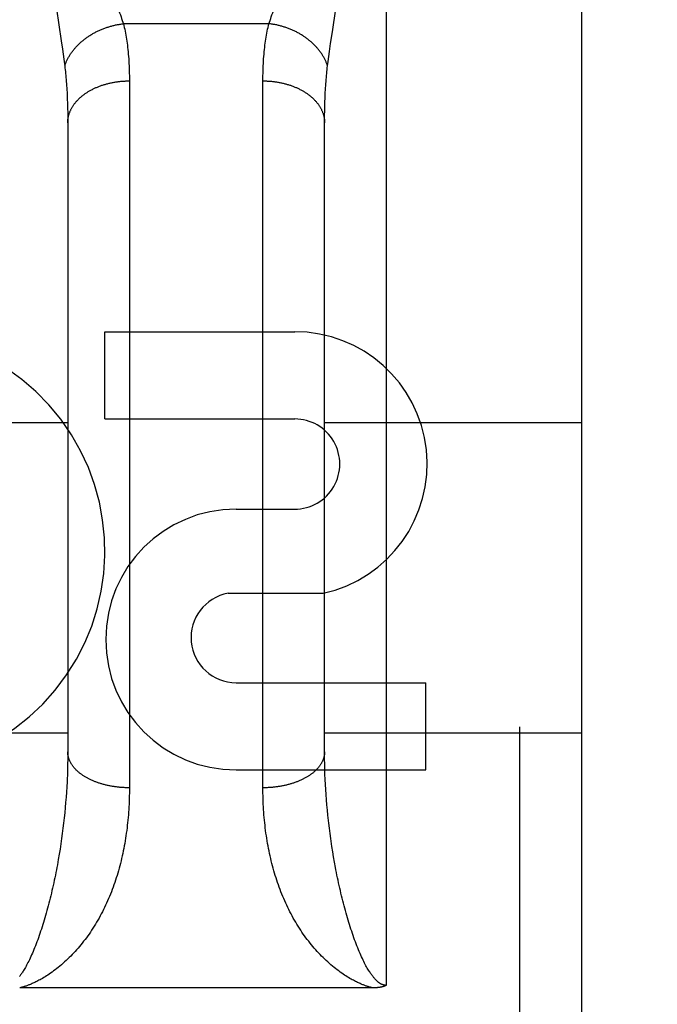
# Model space of a CAD drawing. Header units: inches. Extents: x 0 to 200, y 0 to 129.
# Tile 50 of 82: x 59.108 to 59.418, y 91.938 to 92.417. Entities that reach past the tile are written whole.
import ezdxf

# ---------------------------------------------------------------- set-up
doc = ezdxf.new("R2010")
doc.units = ezdxf.units.IN
doc.header["$LTSCALE"] = 11
doc.header["$MEASUREMENT"] = 0
doc.linetypes.add('HIDDEN', pattern=[0.2, 0.1, -0.1])
doc.layers.add('DEFAULT_2', color=8, linetype='HIDDEN')
doc.layers.add('LEFT_DOOR_ASSEMBLY', color=7, linetype='CONTINUOUS')

msp = doc.modelspace()

# ---------------------------------------------------------------- linework, layer by layer
at = {"layer": 'DEFAULT_2', "color": 8, "linetype": 'HIDDEN'}
msp.add_line((61.172907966, 92.14054606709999), (40.568907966, 92.14054606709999), dxfattribs=at)
at = {"layer": 'LEFT_DOOR_ASSEMBLY', "color": 8, "linetype": 'HIDDEN'}
for p, q in [((59.28640796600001, 92.7580541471), (59.28640796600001, 91.94726079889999)), ((59.351407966, 90.97305414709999), (59.351407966, 92.7580541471)), ((59.381407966, 92.7280537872), (59.381407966, 91.00305414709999)), ((59.1259354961, 92.4223302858), (59.1282677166, 92.4068460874)), ((59.2601971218, 92.41119056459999), (59.26188043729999, 92.42233029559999)), ((59.2293187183, 92.4151124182), (59.15849721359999, 92.4151124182)), ((59.2593461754, 92.40546865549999), (59.2601971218, 92.41119056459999)), ((59.1282677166, 92.4068460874), (59.12885143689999, 92.4028182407)), ((59.2587849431, 92.4015437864), (59.2593461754, 92.40546865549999)), ((59.12885143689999, 92.4028182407), (59.12920298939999, 92.40030221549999)), ((59.12920298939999, 92.40030221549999), (59.1295245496, 92.3979143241)), ((59.2584484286, 92.39909262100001), (59.2587849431, 92.4015437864)), ((59.2578633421, 92.3945525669), (59.2581416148, 92.3967657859)), ((59.2581416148, 92.3967657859), (59.2584484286, 92.39909262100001)), ((59.161403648, 92.3885568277), (59.16140796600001, 92.0434031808)), ((59.2264131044, 92.0420752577), (59.226407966, 92.3872916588)), ((59.1311906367, 92.3785505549), (59.1312689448, 92.3763223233)), ((59.1312689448, 92.3763223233), (59.1313298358, 92.3740439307)), ((59.1313298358, 92.3740439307), (59.1313732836, 92.37171585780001)), ((59.1313732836, 92.37171585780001), (59.13139930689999, 92.3693385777)), ((59.256427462, 92.3705333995), (59.256462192, 92.37288607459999)), ((59.256462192, 92.37288607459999), (59.2565143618, 92.375189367)), ((59.13139930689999, 92.3693385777), (59.131407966, 92.3669115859)), ((59.131407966, 92.36691158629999), (59.1314053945, 92.0597084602)), ((59.2564101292, 92.3681313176), (59.256427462, 92.3705333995)), ((59.2564105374, 92.0597084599), (59.2564101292, 92.3681313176)), ((59.1494648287, 92.2228378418), (59.1494648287, 92.2652758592)), ((59.1494648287, 92.2652758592), (59.2418892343, 92.2652758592)), ((59.1494648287, 92.2228378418), (59.2418892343, 92.2228378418)), ((59.006407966, 92.22105414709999), (59.131407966, 92.22105414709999)), ((59.256407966, 92.22105414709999), (59.381407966, 92.22105414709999)), ((59.2133385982, 92.17896833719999), (59.2418513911, 92.17896833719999)), ((59.2094139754, 92.1380077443), (59.2556891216, 92.1380077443)), ((59.2133385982, 92.09449216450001), (59.3057630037, 92.09449216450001)), ((59.3057630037, 92.0520541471), (59.3057630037, 92.09449216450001)), ((59.006407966, 92.0700541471), (59.131407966, 92.0700541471)), ((59.256407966, 92.0700541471), (59.381407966, 92.0700541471)), ((59.1314053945, 92.0597084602), (59.1313848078, 92.0572882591)), ((59.2564311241, 92.05728825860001), (59.2564105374, 92.0597084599)), ((59.1313435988, 92.054856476), (59.1312817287, 92.0524136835)), ((59.1313848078, 92.0572882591), (59.1313435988, 92.054856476)), ((59.25647233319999, 92.05485647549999), (59.2564311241, 92.05728825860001)), ((59.2565342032, 92.05241368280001), (59.25647233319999, 92.05485647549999)), ((59.1312817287, 92.0524136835), (59.1311991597, 92.0499605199)), ((59.2133385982, 92.0520541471), (59.3057630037, 92.0520541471)), ((59.25661677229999, 92.0499605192), (59.2565342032, 92.05241368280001)), ((59.2567200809, 92.0474975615), (59.25661677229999, 92.0499605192)), ((59.13103640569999, 92.0462625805), (59.1309019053, 92.0437859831)), ((59.25684417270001, 92.0450253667), (59.2567200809, 92.0474975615)), ((59.2569890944, 92.0425444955), (59.25684417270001, 92.0450253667)), ((59.1307465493, 92.04130097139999), (59.13057028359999, 92.03880808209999)), ((59.1309019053, 92.0437859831), (59.1307465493, 92.04130097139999)), ((59.2571548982, 92.0400554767), (59.2569890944, 92.0425444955)), ((59.1303730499, 92.0363078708), (59.1301547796, 92.0338008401)), ((59.13057028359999, 92.03880808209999), (59.1303730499, 92.0363078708)), ((59.2573416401, 92.03755886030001), (59.2571548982, 92.0400554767)), ((59.25754938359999, 92.03505516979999), (59.2573416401, 92.03755886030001)), ((59.1299154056, 92.0312875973), (59.1296548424, 92.0287686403)), ((59.1301547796, 92.0338008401), (59.1299154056, 92.0312875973)), ((59.2577781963, 92.0325449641), (59.25754938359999, 92.03505516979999)), ((59.2580281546, 92.0300287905), (59.2577781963, 92.0325449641)), ((59.1293730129, 92.026244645), (59.1290698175, 92.02371617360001)), ((59.1296548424, 92.0287686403), (59.1293730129, 92.026244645)), ((59.2582993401, 92.0275072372), (59.2580281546, 92.0300287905)), ((59.12874516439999, 92.021183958), (59.1283989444, 92.0186486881)), ((59.1290698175, 92.02371617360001), (59.12874516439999, 92.021183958)), ((59.2590707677, 92.02118395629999), (59.2587461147, 92.0237161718)), ((59.25941698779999, 92.01864868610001), (59.2590707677, 92.02118395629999)), ((59.1283989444, 92.0186486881), (59.1280310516, 92.016111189)), ((59.2597848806, 92.0161111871), (59.25941698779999, 92.01864868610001)), ((59.1276413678, 92.0135723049), (59.1272297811, 92.0110330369)), ((59.1280310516, 92.016111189), (59.1276413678, 92.0135723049)), ((59.2608001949, 92.0097635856), (59.2603776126, 92.0123026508)), ((59.1272297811, 92.0110330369), (59.1267961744, 92.0084944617)), ((59.2612448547, 92.0072258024), (59.2608001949, 92.0097635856)), ((59.2617117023, 92.0046905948), (59.2612448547, 92.0072258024)), ((59.28002958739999, 91.9460516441), (59.108003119, 91.9460507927))]:
    msp.add_line(p, q, dxfattribs=at)
for points in [[(59.15553154, 92.4233057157), (59.1562949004, 92.42130846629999), (59.15665401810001, 92.4203499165), (59.1569980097, 92.4194172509), (59.1573270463, 92.41850965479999), (59.15764114, 92.41762656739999), (59.1579406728, 92.4167667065), (59.1582260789, 92.4159286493), (59.15849721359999, 92.4151124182)], [(59.2293187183, 92.4151124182), (59.2295898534, 92.4159286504), (59.2298752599, 92.41676670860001), (59.2301747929, 92.4176265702), (59.2304888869, 92.4185096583), (59.23081792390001, 92.4194172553), (59.2311619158, 92.4203499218), (59.2315210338, 92.4213084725)], [(59.1299525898, 92.3945525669), (59.1300638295, 92.3948868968), (59.1301808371, 92.3952205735), (59.13030358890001, 92.3955535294), (59.13043206, 92.39588569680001), (59.1305662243, 92.3962170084), (59.1307060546, 92.3965473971), (59.1308515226, 92.3968767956), (59.1310025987, 92.3972051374), (59.13115925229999, 92.39753235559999), (59.1313214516, 92.397858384), (59.1314891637, 92.3981831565), (59.1316623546, 92.398506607), (59.1318409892, 92.3988286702), (59.1320250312, 92.39914928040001), (59.1322144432, 92.3994683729), (59.1324091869, 92.3997858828), (59.1326092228, 92.4001017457), (59.13281451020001, 92.4004158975), (59.1330250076, 92.40072827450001), (59.1332406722, 92.4010388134), (59.1334614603, 92.40134745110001), (59.133687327, 92.40165412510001), (59.1339182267, 92.40195877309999), (59.1341541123, 92.4022613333), (59.1343949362, 92.4025617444), (59.1346406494, 92.40285994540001), (59.134891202, 92.4031558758), (59.1351465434, 92.4034494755), (59.1354066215, 92.4037406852), (59.1356713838, 92.40402944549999), (59.13594077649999, 92.40431569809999), (59.13621474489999, 92.40459938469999), (59.1364932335, 92.40488044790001), (59.1367761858, 92.4051588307), (59.13706354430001, 92.40543447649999), (59.1373552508, 92.4057073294), (59.1376512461, 92.4059773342), (59.13795147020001, 92.40624443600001), (59.1382558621, 92.40650858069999), (59.13856436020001, 92.40676971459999), (59.1388769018, 92.4070277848), (59.1391934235, 92.407282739), (59.1395138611, 92.40753452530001), (59.1398381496, 92.4077830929), (59.1401662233, 92.4080283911), (59.1404980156, 92.4082703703), (59.1408334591, 92.40850898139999), (59.1411724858, 92.4087441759), (59.141515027, 92.40897590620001), (59.1418610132, 92.4092041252), (59.1422103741, 92.4094287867), (59.142563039, 92.4096498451), (59.1429189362, 92.40986725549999), (59.14327799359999, 92.4100809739), (59.1436401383, 92.4102909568), (59.1440052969, 92.41049716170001), (59.1443733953, 92.4106995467), (59.1447443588, 92.4108980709), (59.1451181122, 92.41109269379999), (59.1454945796, 92.4112833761), (59.1458736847, 92.4114700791), (59.14625535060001, 92.4116527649), (59.1466394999, 92.41183139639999), (59.1470260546, 92.4120059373), (59.1474149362, 92.4121763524), (59.147806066, 92.41234260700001), (59.1481993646, 92.4125046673), (59.1485947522, 92.41266250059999), (59.14899214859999, 92.41281607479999), (59.1493914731, 92.4129653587), (59.14979264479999, 92.4131103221), (59.15019558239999, 92.41325093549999), (59.15060020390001, 92.41338717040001), (59.1510064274, 92.41351899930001), (59.1514141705, 92.4136463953), (59.1518233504, 92.4137693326), (59.1522338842, 92.41388778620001), (59.1526456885, 92.41400173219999), (59.1530586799, 92.41411114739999), (59.1534727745, 92.4142160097), (59.1538878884, 92.41431629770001), (59.15430393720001, 92.41441199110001), (59.1547208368, 92.41450307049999), (59.1551385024, 92.4145895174), (59.15555684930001, 92.41467131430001), (59.1559757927, 92.4147484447), (59.1563952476, 92.4148208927), (59.1568151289, 92.4148886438), (59.1572353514, 92.4149516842), (59.15765582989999, 92.4150100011), (59.1580764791, 92.4150635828), (59.15849721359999, 92.4151124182)], [(59.15849721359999, 92.4151124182), (59.1587135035, 92.41423290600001), (59.1589217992, 92.4133389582), (59.1591221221, 92.4124304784), (59.1593144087, 92.4115071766), (59.1594986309, 92.4105687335), (59.1596747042, 92.4096151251), (59.15984256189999, 92.40864620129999), (59.16000212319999, 92.4076620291), (59.1601532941, 92.4066627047), (59.1602960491, 92.4056480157), (59.16043035, 92.4046177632), (59.1605561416, 92.4035720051), (59.1606733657, 92.4025107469), (59.1607819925, 92.4014339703), (59.1608819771, 92.4003417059), (59.1609733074, 92.3992338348), (59.1610559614, 92.3981102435), (59.1611299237, 92.396970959), (59.1611951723, 92.3958159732), (59.1612517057, 92.39464530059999), (59.161299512, 92.39345895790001), (59.1613386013, 92.39225695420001), (59.1613689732, 92.3910393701), (59.1613906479, 92.38980603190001), (59.161403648, 92.3885568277)], [(59.226407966, 92.3872916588), (59.2264122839, 92.388556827), (59.22642528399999, 92.3898060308), (59.22644695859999, 92.391039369), (59.2264773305, 92.3922569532), (59.2265164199, 92.393458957), (59.2265642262, 92.39464529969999), (59.2266207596, 92.3958159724), (59.2266860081, 92.3969709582), (59.22675997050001, 92.3981102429), (59.2268426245, 92.39923383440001), (59.2269339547, 92.4003417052), (59.2270339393, 92.4014339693), (59.2271425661, 92.4025107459), (59.2272597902, 92.4035720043), (59.2273855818, 92.4046177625), (59.2275198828, 92.4056480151), (59.22766263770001, 92.4066627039), (59.2278138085, 92.40766202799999), (59.2279733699, 92.40864620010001), (59.22814122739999, 92.40961512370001), (59.2283173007, 92.4105687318), (59.22850152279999, 92.41150717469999), (59.2286938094, 92.4124304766), (59.2288941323, 92.4133389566), (59.22910242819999, 92.41423290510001), (59.2293187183, 92.4151124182)], [(59.2578633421, 92.3945525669), (59.2577521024, 92.3948868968), (59.25763509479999, 92.3952205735), (59.257512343, 92.3955535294), (59.2573838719, 92.39588569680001), (59.2572497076, 92.3962170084), (59.2571098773, 92.3965473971), (59.2569644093, 92.3968767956), (59.2568133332, 92.3972051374), (59.2566566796, 92.39753235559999), (59.2564944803, 92.397858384), (59.2563267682, 92.3981831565), (59.2561535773, 92.398506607), (59.25597494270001, 92.3988286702), (59.2557909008, 92.39914928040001), (59.2556014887, 92.3994683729), (59.255406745, 92.3997858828), (59.2552067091, 92.4001017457), (59.2550014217, 92.4004158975), (59.2547909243, 92.40072827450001), (59.2545752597, 92.4010388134), (59.2543544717, 92.40134745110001), (59.2541286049, 92.40165412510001), (59.2538977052, 92.40195877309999), (59.2536618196, 92.4022613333), (59.2534209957, 92.4025617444), (59.2531752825, 92.40285994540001), (59.25292472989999, 92.4031558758), (59.2526693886, 92.4034494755), (59.2524093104, 92.4037406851), (59.25214454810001, 92.40402944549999), (59.2518751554, 92.40431569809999), (59.251601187, 92.40459938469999), (59.2513226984, 92.40488044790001), (59.2510397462, 92.4051588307), (59.2507523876, 92.40543447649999), (59.25046068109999, 92.4057073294), (59.2501646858, 92.4059773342), (59.2498644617, 92.40624443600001), (59.2495600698, 92.40650858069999), (59.2492515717, 92.40676971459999), (59.24893903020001, 92.4070277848), (59.24862250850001, 92.407282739), (59.2483020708, 92.40753452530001), (59.2479777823, 92.4077830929), (59.24764970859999, 92.4080283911), (59.2473179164, 92.4082703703), (59.2469824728, 92.40850898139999), (59.24664344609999, 92.4087441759), (59.2463009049, 92.40897590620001), (59.2459549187, 92.4092041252), (59.2456055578, 92.4094287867), (59.2452528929, 92.4096498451), (59.2448969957, 92.40986725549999), (59.2445379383, 92.4100809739), (59.24417579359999, 92.4102909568), (59.243810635, 92.41049716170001), (59.2434425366, 92.4106995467), (59.2430715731, 92.4108980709), (59.24269781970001, 92.41109269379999), (59.2423213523, 92.4112833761), (59.2419422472, 92.4114700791), (59.2415605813, 92.4116527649), (59.241176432, 92.41183139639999), (59.2407898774, 92.4120059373), (59.2404009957, 92.4121763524), (59.2400098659, 92.41234260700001), (59.2396165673, 92.4125046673), (59.2392211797, 92.41266250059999), (59.2388237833, 92.41281607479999), (59.2384244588, 92.4129653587), (59.2380232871, 92.4131103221), (59.2376203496, 92.41325093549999), (59.237215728, 92.41338717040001), (59.23680950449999, 92.41351899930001), (59.2364017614, 92.4136463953), (59.2359925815, 92.4137693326), (59.23558204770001, 92.41388778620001), (59.2351702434, 92.41400173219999), (59.234757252, 92.41411114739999), (59.2343431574, 92.4142160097), (59.2339280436, 92.41431629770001), (59.2335119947, 92.41441199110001), (59.2330950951, 92.41450307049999), (59.2326774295, 92.4145895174), (59.2322590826, 92.41467131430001), (59.2318401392, 92.4147484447), (59.23142068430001, 92.4148208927), (59.231000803, 92.4148886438), (59.2305805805, 92.4149516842), (59.230160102, 92.4150100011), (59.2297394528, 92.4150635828), (59.2293187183, 92.4151124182)], [(59.1295245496, 92.3979143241), (59.12981696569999, 92.3956449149), (59.1299525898, 92.3945525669)], [(59.1299525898, 92.3945525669), (59.13006072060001, 92.3936470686), (59.13016488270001, 92.3927292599), (59.1302650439, 92.3917991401), (59.1303611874, 92.3908564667), (59.1304532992, 92.3899009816), (59.13054133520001, 92.38893272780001), (59.1306252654, 92.38795161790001), (59.1307050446, 92.38695778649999), (59.1307806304, 92.38595139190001), (59.1308520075, 92.3849322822), (59.1309191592, 92.38390031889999), (59.1309820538, 92.3828556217), (59.1310406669, 92.3817982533), (59.1310949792, 92.38072825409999), (59.1311449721, 92.3796457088), (59.1311906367, 92.3785505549)], [(59.2565143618, 92.375189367), (59.2565839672, 92.3774427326), (59.2566252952, 92.3785505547), (59.2566709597, 92.3796457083), (59.25672095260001, 92.3807282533), (59.2567752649, 92.3817982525), (59.256833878, 92.3828556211), (59.2568967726, 92.3839003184), (59.2569639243, 92.3849322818), (59.2570353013, 92.3859513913), (59.2571108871, 92.38695778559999), (59.25719066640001, 92.38795161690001), (59.2572745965, 92.3889327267), (59.2573626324, 92.38990098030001), (59.2574547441, 92.3908564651), (59.25755088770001, 92.3917991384), (59.257651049, 92.3927292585), (59.2577552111, 92.3936470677), (59.2578633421, 92.3945525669)], [(59.131407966, 92.3669115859), (59.1314109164, 92.3671974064), (59.1314197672, 92.3674831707), (59.13143451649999, 92.3677688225), (59.13145516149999, 92.3680543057), (59.1314816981, 92.3683395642), (59.1315141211, 92.3686245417), (59.1315524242, 92.3689091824), (59.1315965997, 92.3691934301), (59.131646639, 92.369477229), (59.1317025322, 92.3697605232), (59.1317642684, 92.3700432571), (59.1318318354, 92.370325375), (59.1319052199, 92.37060682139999), (59.1319844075, 92.3708875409), (59.1320693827, 92.3711674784), (59.1321601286, 92.37144657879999), (59.1322566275, 92.37172478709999), (59.13235886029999, 92.37200204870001), (59.132466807, 92.3722783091), (59.1325804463, 92.37255351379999), (59.1326997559, 92.3728276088), (59.13282471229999, 92.3731005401), (59.1329552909, 92.3733722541), (59.133091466, 92.3736426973), (59.133233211, 92.3739118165), (59.1333804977, 92.3741795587), (59.1335332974, 92.3744458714), (59.13369158, 92.37471070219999), (59.1338553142, 92.37497399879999), (59.134024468, 92.37523570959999), (59.134199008, 92.37549578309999), (59.1343788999, 92.37575416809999), (59.1345641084, 92.3760108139), (59.1347545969, 92.37626566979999), (59.134950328, 92.3765186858), (59.1351512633, 92.3767698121), (59.13535736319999, 92.3770189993), (59.1355685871, 92.37726619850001), (59.1357848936, 92.3775113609), (59.13600624, 92.3777544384), (59.1362325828, 92.3779953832), (59.1364638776, 92.3782341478), (59.1367000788, 92.3784706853), (59.1369411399, 92.3787049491), (59.1371870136, 92.3789368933), (59.13743765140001, 92.3791664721), (59.1376930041, 92.37939364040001), (59.1379530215, 92.3796183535), (59.13821765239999, 92.3798405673), (59.1384868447, 92.380060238), (59.1387605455, 92.38027732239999), (59.139038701, 92.3804917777), (59.1393212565, 92.38070356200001), (59.1396081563, 92.3809126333), (59.1398993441, 92.3811189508), (59.1401947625, 92.38132247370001), (59.1404943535, 92.38152316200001), (59.1407980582, 92.38172097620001), (59.1411058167, 92.38191587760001), (59.1414175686, 92.38210782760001), (59.14173325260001, 92.3822967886), (59.1420528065, 92.3824827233), (59.14237616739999, 92.38266559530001), (59.1427032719, 92.3828453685), (59.1430340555, 92.3830220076), (59.1433684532, 92.3831954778), (59.1437063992, 92.38336574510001), (59.1440478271, 92.38353277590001), (59.1443926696, 92.3836965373), (59.144740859, 92.3838569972), (59.1450923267, 92.38401412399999), (59.1454470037, 92.3841678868), (59.1458048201, 92.3843182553), (59.1461657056, 92.3844652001), (59.1465295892, 92.38460869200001), (59.1468963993, 92.38474870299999), (59.14726606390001, 92.3848852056), (59.14763851, 92.3850181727), (59.1480136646, 92.3851475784), (59.1483914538, 92.3852733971), (59.1487718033, 92.3853956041), (59.1491546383, 92.3855141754), (59.1495398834, 92.38562908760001), (59.149927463, 92.38574031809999), (59.1503173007, 92.3858478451), (59.15070932, 92.38595164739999), (59.15110344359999, 92.38605170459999), (59.1514995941, 92.38614799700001), (59.1518976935, 92.3862405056), (59.1522976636, 92.3863292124), (59.15269942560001, 92.38641409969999), (59.1531029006, 92.386495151), (59.1535080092, 92.3865723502), (59.1539146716, 92.3866456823), (59.154322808, 92.3867151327), (59.1547323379, 92.38678068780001), (59.15514318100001, 92.3868423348), (59.1555552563, 92.3869000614), (59.1559684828, 92.3869538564), (59.1563827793, 92.3870037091), (59.1567980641, 92.3870496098), (59.1572142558, 92.38709154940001), (59.15763127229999, 92.3871295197), (59.1580490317, 92.3871635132), (59.1584674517, 92.3871935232), (59.15888645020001, 92.38721954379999), (59.1593059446, 92.3872415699), (59.1597258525, 92.3872595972), (59.1601460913, 92.3872736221), (59.1605665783, 92.3872836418), (59.16098723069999, 92.38728965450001), (59.16140796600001, 92.3872916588)], [(59.226407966, 92.3872916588), (59.2268287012, 92.38728965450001), (59.22724935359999, 92.3872836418), (59.2276698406, 92.3872736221), (59.2280900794, 92.3872595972), (59.22850998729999, 92.3872415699), (59.2289294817, 92.38721954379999), (59.2293484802, 92.3871935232), (59.2297669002, 92.3871635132), (59.2301846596, 92.3871295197), (59.23060167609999, 92.38709154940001), (59.2310178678, 92.3870496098), (59.23143315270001, 92.3870037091), (59.2318474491, 92.3869538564), (59.2322606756, 92.3869000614), (59.2326727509, 92.3868423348), (59.23308359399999, 92.38678068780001), (59.233493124, 92.3867151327), (59.23390126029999, 92.3866456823), (59.2343079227, 92.3865723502), (59.2347130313, 92.386495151), (59.2351165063, 92.38641409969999), (59.2355182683, 92.3863292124), (59.2359182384, 92.3862405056), (59.2363163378, 92.38614799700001), (59.2367124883, 92.38605170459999), (59.2371066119, 92.38595164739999), (59.2374986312, 92.3858478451), (59.2378884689, 92.38574031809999), (59.2382760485, 92.38562908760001), (59.2386612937, 92.3855141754), (59.2390441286, 92.3853956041), (59.23942447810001, 92.3852733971), (59.23980226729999, 92.3851475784), (59.24017742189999, 92.3850181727), (59.2405498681, 92.3848852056), (59.2409195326, 92.38474870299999), (59.24128634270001, 92.38460869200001), (59.2416502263, 92.3844652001), (59.2420111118, 92.3843182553), (59.2423689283, 92.3841678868), (59.24272360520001, 92.38401412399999), (59.2430750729, 92.3838569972), (59.2434232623, 92.3836965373), (59.2437681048, 92.38353277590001), (59.2441095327, 92.38336574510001), (59.2444474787, 92.3831954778), (59.2447818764, 92.3830220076), (59.24511266, 92.3828453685), (59.2454397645, 92.38266559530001), (59.24576312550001, 92.3824827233), (59.2460826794, 92.3822967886), (59.2463983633, 92.38210782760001), (59.2467101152, 92.38191587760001), (59.2470178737, 92.38172097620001), (59.2473215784, 92.38152316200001), (59.2476211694, 92.38132247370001), (59.2479165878, 92.3811189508), (59.2482077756, 92.3809126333), (59.24849467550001, 92.38070356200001), (59.2487772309, 92.3804917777), (59.2490553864, 92.38027732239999), (59.2493290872, 92.380060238), (59.2495982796, 92.3798405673), (59.2498629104, 92.3796183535), (59.2501229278, 92.37939364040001), (59.2503782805, 92.3791664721), (59.2506289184, 92.3789368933), (59.250874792, 92.3787049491), (59.2511158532, 92.3784706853), (59.2513520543, 92.3782341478), (59.2515833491, 92.3779953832), (59.25180969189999, 92.3777544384), (59.2520310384, 92.3775113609), (59.2522473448, 92.37726619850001), (59.2524585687, 92.3770189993), (59.2526646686, 92.3767698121), (59.25286560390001, 92.3765186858), (59.253061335, 92.37626566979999), (59.2532518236, 92.3760108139), (59.253437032, 92.37575416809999), (59.2536169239, 92.37549578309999), (59.2537914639, 92.37523570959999), (59.2539606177, 92.37497399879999), (59.2541243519, 92.37471070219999), (59.2542826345, 92.3744458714), (59.2544354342, 92.3741795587), (59.25458272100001, 92.3739118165), (59.2547244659, 92.3736426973), (59.254860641, 92.3733722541), (59.2549912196, 92.3731005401), (59.255116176, 92.3728276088), (59.2552354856, 92.37255351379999), (59.2553491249, 92.3722783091), (59.2554570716, 92.37200204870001), (59.2555593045, 92.37172478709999), (59.2556558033, 92.37144657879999), (59.2557465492, 92.3711674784), (59.25583152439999, 92.3708875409), (59.255910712, 92.37060682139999), (59.25598409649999, 92.370325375), (59.2560516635, 92.3700432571), (59.25611339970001, 92.3697605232), (59.256169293, 92.369477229), (59.2562193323, 92.3691934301), (59.2562635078, 92.3689091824), (59.2563018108, 92.3686245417), (59.2563342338, 92.3683395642), (59.2563607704, 92.3680543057), (59.2563814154, 92.3677688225), (59.2563961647, 92.3674831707), (59.2564050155, 92.3671974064), (59.256407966, 92.3669115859)], [(59.16140796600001, 92.0434031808), (59.16098723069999, 92.043404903), (59.1605665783, 92.0434100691), (59.1601460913, 92.0434186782), (59.1597258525, 92.0434307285), (59.1593059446, 92.04344621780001), (59.15888645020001, 92.0434651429), (59.1584674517, 92.0434875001), (59.1580490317, 92.043513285), (59.15763127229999, 92.0435424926), (59.1572142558, 92.04357511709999), (59.1567980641, 92.04361115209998), (59.1563827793, 92.0436505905), (59.1559684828, 92.0436934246), (59.1555552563, 92.0437396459), (59.15514318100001, 92.0437892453), (59.1547323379, 92.04384221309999), (59.154322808, 92.0438985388), (59.1539146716, 92.0439582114), (59.1535080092, 92.0440212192), (59.1531029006, 92.0440875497), (59.15269942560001, 92.04415718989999), (59.1522976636, 92.0442301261), (59.1518976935, 92.04430634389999), (59.1514995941, 92.0443858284), (59.15110344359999, 92.044468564), (59.15070932, 92.0445545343), (59.1503173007, 92.0446437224), (59.149927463, 92.0447361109), (59.1495398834, 92.0448316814), (59.1491546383, 92.0449304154), (59.1487718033, 92.0450322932), (59.1483914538, 92.0451372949), (59.1480136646, 92.0452453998), (59.14763851, 92.0453565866), (59.14726606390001, 92.0454708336), (59.1468963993, 92.0455881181), (59.1465295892, 92.04570841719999), (59.1461657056, 92.0458317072), (59.1458048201, 92.04595796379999), (59.1454470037, 92.0460871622), (59.1450923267, 92.046219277), (59.144740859, 92.0463542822), (59.1443926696, 92.04649215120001), (59.1440478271, 92.046632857), (59.1437063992, 92.04677637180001), (59.1433684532, 92.0469226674), (59.1430340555, 92.0470717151), (59.1427032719, 92.04722348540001), (59.14237616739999, 92.0473779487), (59.1420528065, 92.0475350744), (59.14173325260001, 92.0476948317), (59.1414175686, 92.0478571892), (59.1411058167, 92.0480221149), (59.1407980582, 92.04818957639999), (59.1404943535, 92.04835954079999), (59.1401947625, 92.04853197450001), (59.1398993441, 92.0487068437), (59.1396081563, 92.0488841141), (59.1393212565, 92.0490637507), (59.139038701, 92.0492457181), (59.1387605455, 92.0494299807), (59.1384868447, 92.0496165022), (59.13821765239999, 92.0498052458), (59.1379530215, 92.04999617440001), (59.1376930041, 92.0501892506), (59.13743765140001, 92.05038443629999), (59.1371870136, 92.0505816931), (59.1369411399, 92.0507809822), (59.1367000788, 92.0509822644), (59.1364638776, 92.0511855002), (59.1362325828, 92.0513906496), (59.13600624, 92.05159767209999), (59.1357848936, 92.05180652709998), (59.1355685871, 92.0520171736), (59.13535736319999, 92.05222957), (59.1351512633, 92.05244367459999), (59.134950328, 92.0526594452), (59.1347545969, 92.0528768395), (59.1345641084, 92.05309581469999), (59.1343788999, 92.0533163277), (59.134199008, 92.0535383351), (59.134024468, 92.0537617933), (59.1338553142, 92.0539866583), (59.13369158, 92.0542128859), (59.1335332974, 92.0544404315), (59.1333804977, 92.0546692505), (59.133233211, 92.0548992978), (59.133091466, 92.0551305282), (59.1329552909, 92.05536289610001), (59.13282471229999, 92.05559635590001), (59.1326997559, 92.0558308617), (59.1325804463, 92.05606636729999), (59.132466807, 92.0563028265), (59.13235886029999, 92.0565401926), (59.1322566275, 92.056778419), (59.1321601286, 92.05701745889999), (59.1320693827, 92.05725726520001), (59.1319844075, 92.0574977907), (59.1319052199, 92.0577389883), (59.1318318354, 92.05798081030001), (59.1317642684, 92.05822320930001), (59.1317025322, 92.0584661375), (59.131646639, 92.0587095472), (59.1315965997, 92.0589533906), (59.1315524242, 92.05919761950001), (59.1315141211, 92.0594421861), (59.1314816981, 92.0596870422), (59.13145516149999, 92.0599321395), (59.13143451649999, 92.0601774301), (59.1314197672, 92.06042286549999), (59.1314109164, 92.0606683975), (59.131407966, 92.06091397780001)], [(59.256407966, 92.06091397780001), (59.2564050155, 92.0606683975), (59.2563961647, 92.06042286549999), (59.2563814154, 92.0601774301), (59.2563607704, 92.0599321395), (59.2563342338, 92.0596870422), (59.2563018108, 92.0594421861), (59.2562635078, 92.05919761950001), (59.2562193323, 92.0589533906), (59.256169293, 92.0587095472), (59.25611339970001, 92.0584661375), (59.2560516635, 92.05822320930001), (59.25598409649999, 92.05798081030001), (59.255910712, 92.0577389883), (59.25583152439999, 92.0574977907), (59.2557465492, 92.05725726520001), (59.2556558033, 92.05701745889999), (59.2555593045, 92.056778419), (59.2554570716, 92.0565401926), (59.2553491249, 92.0563028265), (59.2552354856, 92.05606636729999), (59.255116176, 92.0558308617), (59.2549912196, 92.05559635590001), (59.254860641, 92.05536289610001), (59.2547244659, 92.0551305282), (59.25458272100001, 92.0548992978), (59.2544354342, 92.0546692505), (59.2542826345, 92.0544404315), (59.2541243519, 92.0542128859), (59.2539606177, 92.0539866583), (59.2537914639, 92.0537617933), (59.2536169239, 92.0535383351), (59.253437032, 92.0533163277), (59.2532518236, 92.05309581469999), (59.253061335, 92.0528768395), (59.25286560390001, 92.0526594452), (59.2526646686, 92.05244367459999), (59.2524585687, 92.05222957), (59.2522473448, 92.0520171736), (59.2520310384, 92.05180652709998), (59.25180969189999, 92.05159767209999), (59.2515833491, 92.0513906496), (59.2513520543, 92.0511855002), (59.2511158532, 92.0509822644), (59.250874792, 92.0507809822), (59.2506289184, 92.0505816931), (59.2503782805, 92.05038443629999), (59.2501229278, 92.0501892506), (59.2498629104, 92.04999617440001), (59.2495982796, 92.0498052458), (59.2493290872, 92.0496165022), (59.2490553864, 92.0494299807), (59.2487772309, 92.0492457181), (59.24849467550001, 92.0490637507), (59.2482077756, 92.0488841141), (59.2479165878, 92.0487068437), (59.2476211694, 92.04853197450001), (59.2473215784, 92.04835954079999), (59.2470178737, 92.04818957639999), (59.2467101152, 92.0480221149), (59.2463983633, 92.0478571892), (59.2460826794, 92.0476948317), (59.24576312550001, 92.0475350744), (59.2454397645, 92.0473779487), (59.24511266, 92.04722348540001), (59.2447818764, 92.0470717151), (59.2444474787, 92.0469226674), (59.2441095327, 92.04677637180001), (59.2437681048, 92.046632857), (59.2434232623, 92.04649215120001), (59.2430750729, 92.0463542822), (59.24272360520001, 92.046219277), (59.2423689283, 92.0460871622), (59.2420111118, 92.04595796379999), (59.2416502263, 92.0458317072), (59.24128634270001, 92.04570841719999), (59.2409195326, 92.0455881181), (59.2405498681, 92.0454708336), (59.24017742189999, 92.0453565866), (59.23980226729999, 92.0452453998), (59.23942447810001, 92.0451372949), (59.2390441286, 92.0450322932), (59.2386612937, 92.0449304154), (59.2382760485, 92.0448316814), (59.2378884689, 92.0447361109), (59.2374986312, 92.0446437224), (59.2371066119, 92.0445545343), (59.2367124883, 92.044468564), (59.2363163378, 92.0443858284), (59.2359182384, 92.04430634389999), (59.2355182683, 92.0442301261), (59.2351165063, 92.04415718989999), (59.2347130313, 92.0440875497), (59.2343079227, 92.0440212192), (59.23390126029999, 92.0439582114), (59.233493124, 92.0438985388), (59.23308359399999, 92.04384221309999), (59.2326727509, 92.0437892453), (59.2322606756, 92.0437396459), (59.2318474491, 92.0436934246), (59.23143315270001, 92.0436505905), (59.2310178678, 92.04361115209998), (59.23060167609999, 92.04357511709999), (59.2301846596, 92.0435424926), (59.2297669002, 92.043513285), (59.2293484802, 92.0434875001), (59.2289294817, 92.0434651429), (59.22850998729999, 92.04344621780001), (59.2280900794, 92.0434307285), (59.2276698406, 92.0434186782), (59.22724935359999, 92.0434100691), (59.2268287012, 92.043404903), (59.226407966, 92.0434031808)], [(59.1311991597, 92.0499605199), (59.1310958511, 92.0474975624), (59.13103640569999, 92.0462625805)], [(59.16140796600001, 92.0434031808), (59.1614028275, 92.0420752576), (59.1613873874, 92.04075040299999), (59.16136165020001, 92.03942867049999), (59.1613256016, 92.03811023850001), (59.1612792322, 92.03679525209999), (59.16122253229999, 92.03548386), (59.1611554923, 92.0341762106), (59.1610781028, 92.0328724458), (59.1609903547, 92.0315727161), (59.1608922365, 92.03027713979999), (59.16078373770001, 92.02898584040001), (59.160664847, 92.027698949), (59.1605355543, 92.0264165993), (59.1603958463, 92.02513890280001), (59.1602457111, 92.0238659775), (59.1600851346, 92.02259793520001), (59.1599141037, 92.02133488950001), (59.1597326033, 92.02007695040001), (59.1595406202, 92.0188242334), (59.159338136, 92.017576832), (59.1591251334, 92.0163348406), (59.15890159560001, 92.0150983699), (59.1586675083, 92.0138675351), (59.1584228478, 92.0126424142), (59.1581675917, 92.0114230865), (59.1579017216, 92.0102096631), (59.1576252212, 92.0090022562), (59.15733806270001, 92.00780093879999), (59.1570402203, 92.0066057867), (59.156731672, 92.0054169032), (59.1564123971, 92.00423439), (59.15608236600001, 92.003058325), (59.15574155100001, 92.00188878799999), (59.1553899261, 92.0007258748), (59.1550274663, 91.99956967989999), (59.1546541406, 91.998420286), (59.15426991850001, 91.9972777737), (59.15387477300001, 91.9961422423), (59.1534686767, 91.9950137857), (59.15305159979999, 91.993892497), (59.1526235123, 91.9927784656), (59.1521843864, 91.9916717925), (59.1517341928, 91.99057257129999), (59.1512729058, 91.9894809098), (59.1508004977, 91.9883969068), (59.1503169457, 91.98732067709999), (59.1498222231, 91.9862523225), (59.1493163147, 91.98519197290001), (59.1487991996, 91.9841397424), (59.14827086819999, 91.98309576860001), (59.1477313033, 91.9820601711), (59.1471805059, 91.98103310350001), (59.1466184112, 91.98001460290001), (59.1460451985, 91.9790051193), (59.1454608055, 91.97800470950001), (59.1448658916, 91.9770145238), (59.14426066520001, 91.9760350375), (59.1436464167, 91.9750681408), (59.1430244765, 91.9741158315), (59.1423949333, 91.9731779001), (59.141758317, 91.97225486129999), (59.1411146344, 91.971346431), (59.1404640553, 91.97045255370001), (59.13980662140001, 91.96957304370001), (59.1391424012, 91.9687077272), (59.1384714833, 91.96785651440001), (59.1377939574, 91.96701928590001), (59.13710988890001, 91.9661959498), (59.1364193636, 91.9653864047), (59.135722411, 91.9645905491), (59.1350190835, 91.9638082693), (59.1343093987, 91.9630394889), (59.1335933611, 91.9622840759), (59.1328710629, 91.96154206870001), (59.1321426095, 91.9608135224), (59.131407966, 91.9600982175)], [(59.256407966, 91.9600982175), (59.25567332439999, 91.96081352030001), (59.254944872, 91.9615420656), (59.2542225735, 91.9622840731), (59.253506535, 91.9630394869), (59.2527968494, 91.9638082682), (59.2520935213, 91.9645905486), (59.25139656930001, 91.9653864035), (59.2507060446, 91.9661959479), (59.2500219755, 91.96701928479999), (59.2493444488, 91.9678565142), (59.2486735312, 91.9687077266), (59.2480093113, 91.96957304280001), (59.2473518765, 91.97045255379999), (59.2467012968, 91.9713464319), (59.2460576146, 91.9722548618), (59.2454209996, 91.9731778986), (59.2447914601, 91.9741158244), (59.24416952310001, 91.9750681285), (59.2435552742, 91.9760350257), (59.2429500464, 91.97701451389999), (59.242355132, 91.9780047), (59.2417707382, 91.979005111), (59.24119752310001, 91.98001459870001), (59.2406354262, 91.98103310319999), (59.24008462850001, 91.9820601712), (59.239545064, 91.9830957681), (59.2390167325, 91.98413974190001), (59.2384996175, 91.9851919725), (59.23799370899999, 91.98625232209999), (59.2374989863, 91.9873206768), (59.23701543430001, 91.9883969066), (59.2365430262, 91.98948090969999), (59.2360817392, 91.9905725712), (59.2356315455, 91.9916717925), (59.2351924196, 91.9927784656), (59.2347643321, 91.9938924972), (59.23434725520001, 91.9950137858), (59.233941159, 91.9961422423), (59.2335460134, 91.9972777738), (59.2331617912, 91.9984202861), (59.2327884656, 91.99956968), (59.2324260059, 92.0007258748), (59.2320743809, 92.00188878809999), (59.2317335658, 92.0030583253), (59.23140353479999, 92.00423439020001), (59.2310842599, 92.0054169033), (59.2307757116, 92.00660578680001), (59.2304778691, 92.00780093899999), (59.23019071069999, 92.0090022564), (59.2299142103, 92.0102096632), (59.22964834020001, 92.0114230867), (59.22939308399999, 92.01264241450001), (59.22914842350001, 92.01386753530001), (59.2289143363, 92.0150983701), (59.2286907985, 92.0163348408), (59.2284777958, 92.0175768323), (59.2282753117, 92.0188242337), (59.22808332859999, 92.0200769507), (59.2279018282, 92.0213348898), (59.2277307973, 92.02259793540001), (59.2275702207, 92.0238659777), (59.2274200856, 92.025138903), (59.2272803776, 92.02641659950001), (59.2271510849, 92.0276989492), (59.2270321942, 92.0289858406), (59.2269236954, 92.03027714), (59.2268255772, 92.03157271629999), (59.2267378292, 92.0328724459), (59.2266604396, 92.0341762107), (59.2265933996, 92.0354838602), (59.22653669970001, 92.0367952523), (59.2264903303, 92.03811023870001), (59.2264542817, 92.03942867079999), (59.2264285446, 92.0407504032), (59.2264131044, 92.0420752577)], [(59.2587461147, 92.0237161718), (59.2584429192, 92.02624464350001), (59.2582993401, 92.0275072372)], [(59.2603776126, 92.0123026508), (59.2599769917, 92.0148418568), (59.2597848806, 92.0161111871)], [(59.1267961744, 92.0084944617), (59.1263404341, 92.0059577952), (59.12610423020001, 92.0046905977), (59.12586245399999, 92.0034244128), (59.1256150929, 92.0021594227), (59.1253621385, 92.0008958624), (59.1251035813, 91.9996339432), (59.12483941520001, 91.9983739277), (59.1245696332, 91.99711604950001), (59.124294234, 91.9958606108), (59.1240131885, 91.99460775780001), (59.12372658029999, 91.99335818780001), (59.1234343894, 91.9921120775), (59.1231369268, 91.99087106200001), (59.1228343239, 91.9896358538), (59.1225271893, 91.9884091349), (59.1222162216, 91.9871936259), (59.1219014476, 91.98598939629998), (59.1215831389, 91.9847973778), (59.1212612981, 91.983617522), (59.1209360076, 91.9824500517), (59.1206072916, 91.98129503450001), (59.1202751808, 91.9801525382), (59.1199397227, 91.97902275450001), (59.119600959, 91.9779058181), (59.1192589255, 91.9768019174), (59.1189136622, 91.9757112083), (59.11856518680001, 91.9746338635), (59.1182135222, 91.9735700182), (59.1178586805, 91.972519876), (59.1175006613, 91.97148353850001), (59.1171395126, 91.97046136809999), (59.11677524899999, 91.96945383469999), (59.116407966, 91.968460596)], [(59.27140796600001, 91.968460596), (59.2710406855, 91.9694538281), (59.2706764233, 91.9704613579), (59.2703152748, 91.9714835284), (59.2699572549, 91.9725198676), (59.2696024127, 91.97357001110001), (59.26925074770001, 91.97463385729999), (59.2689022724, 91.97571120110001), (59.2685570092, 91.97680190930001), (59.2682149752, 91.977905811), (59.2678762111, 91.9790227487), (59.2675407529, 91.980152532), (59.2672086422, 91.9812950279), (59.2668799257, 91.98245004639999), (59.26655463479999, 91.98361751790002), (59.2662327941, 91.9847973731), (59.26591448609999, 91.9859893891), (59.2655997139, 91.98719361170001), (59.2652887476, 91.9884091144), (59.26498161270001, 91.9896358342), (59.2646790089, 91.99087104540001), (59.2643815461, 91.9921120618), (59.2640893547, 91.993358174), (59.2638027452, 91.9946077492), (59.26352169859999, 91.99586060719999), (59.2632462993, 91.9971160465), (59.2629765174, 91.99837392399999), (59.2627123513, 91.99963393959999), (59.2624537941, 92.000895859), (59.2622008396, 92.0021594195), (59.2619534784, 92.00342440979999), (59.2617117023, 92.0046905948)], [(59.116407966, 91.968460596), (59.1160361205, 91.9674783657), (59.1156633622, 91.9665176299), (59.1152895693, 91.9655770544), (59.1149155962, 91.96465895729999), (59.11454162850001, 91.96376363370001), (59.11416961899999, 91.96289530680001), (59.1138013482, 91.96205760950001), (59.1134377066, 91.9612515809), (59.1130800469, 91.96047936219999), (59.1127288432, 91.95974073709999), (59.1123848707, 91.9590363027), (59.1120485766, 91.9583656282), (59.1117206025, 91.95772885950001), (59.1114011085, 91.9571249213), (59.1110903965, 91.95655322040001), (59.110788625, 91.9560126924), (59.11049604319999, 91.95550262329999), (59.1102126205, 91.9550216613), (59.1099385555, 91.9545689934), (59.1096733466, 91.9541426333), (59.10941661, 91.95374090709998), (59.1091681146, 91.9533624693), (59.1089274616, 91.95300579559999), (59.1086947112, 91.9526700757), (59.1084699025, 91.9523545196), (59.1082526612, 91.95205778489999), (59.1080428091, 91.95177882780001), (59.1078397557, 91.9515162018)], [(59.28640796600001, 91.94726079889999), (59.286354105, 91.9472611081), (59.2863001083, 91.9472620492), (59.2862459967, 91.9472636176), (59.2861917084, 91.9472658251), (59.2861372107, 91.94726867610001), (59.2860824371, 91.9472721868), (59.2860273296, 91.9472763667), (59.2859718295, 91.94728123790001), (59.2859158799, 91.9472868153), (59.2858594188, 91.94729312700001), (59.2858023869, 91.947300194), (59.2857447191, 91.9473080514), (59.2856863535, 91.94731672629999), (59.2856272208, 91.94732626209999), (59.28556725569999, 91.94733669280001), (59.2855063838, 91.94734807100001), (59.28544453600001, 91.9473604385), (59.2853816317, 91.9473738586), (59.28531759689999, 91.94738838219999), (59.28525234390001, 91.9474040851), (59.28518579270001, 91.9474210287), (59.28511784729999, 91.9474393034), (59.2850484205, 91.94745898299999), (59.2849774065, 91.9474801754), (59.2849047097, 91.9475029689), (59.2848302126, 91.9475274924), (59.28475380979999, 91.94755385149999), (59.2846753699, 91.9475822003), (59.2845947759, 91.94761266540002), (59.28451187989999, 91.94764543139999), (59.2844265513, 91.9476806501), (59.2843386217, 91.9477185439), (59.2842479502, 91.94775929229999), (59.284154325, 91.94780317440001), (59.28405749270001, 91.9478504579), (59.2839574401, 91.9479013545), (59.2838538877, 91.947956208), (59.28374738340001, 91.9480148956), (59.2836383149, 91.9480774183), (59.2835268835, 91.94814377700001), (59.283413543, 91.9482138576), (59.2832979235, 91.9482880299), (59.2831798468, 91.9483665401), (59.2830591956, 91.9484496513), (59.2829358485, 91.9485376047), (59.2828096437, 91.9486307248), (59.282680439, 91.9487292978), (59.28254805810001, 91.94883369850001), (59.2824123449, 91.9489442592), (59.2822731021, 91.9490614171), (59.2821301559, 91.9491855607), (59.2819832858, 91.9493171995), (59.28183229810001, 91.949456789), (59.2816769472, 91.9496049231), (59.2815170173, 91.9497621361), (59.2813522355, 91.94992912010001), (59.28118236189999, 91.9501065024), (59.2810070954, 91.9502950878), (59.2808261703, 91.9504956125), (59.2806392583, 91.9507090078), (59.280446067, 91.9509361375), (59.2802462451, 91.95117806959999), (59.2800394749, 91.9514358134), (59.2798253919, 91.9517105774), (59.2796036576, 91.9520035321), (59.2793739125, 91.9523160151), (59.279135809, 91.9526493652), (59.2788890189, 91.9530050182), (59.27863320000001, 91.9533844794), (59.27836810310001, 91.95378920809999), (59.27809342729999, 91.9542208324), (59.2778090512, 91.9546807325), (59.27751475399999, 91.95517058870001), (59.2772106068, 91.95569154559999), (59.276896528, 91.9562451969), (59.2765728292, 91.95683228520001), (59.2762396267, 91.9574541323), (59.2758974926, 91.95811093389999), (59.2755467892, 91.95880352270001), (59.2751883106, 91.9595315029), (59.2748226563, 91.960295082), (59.2744507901, 91.96109326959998), (59.2740732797, 91.9619261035), (59.2736918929, 91.9627904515), (59.2733078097, 91.9636845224), (59.2729232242, 91.9646035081), (59.27254058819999, 91.96554170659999), (59.27216003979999, 91.9664986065), (59.2717825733, 91.96747111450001), (59.27140796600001, 91.968460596)], [(59.131407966, 91.9600982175), (59.1306533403, 91.95938328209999), (59.129892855, 91.9586828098), (59.12912553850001, 91.9579956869), (59.1283543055, 91.95732447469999), (59.1275805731, 91.956670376), (59.1268078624, 91.9560358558), (59.1260387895, 91.95542278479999), (59.1252774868, 91.9548335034), (59.1245289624, 91.9542711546), (59.1237932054, 91.9537345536), (59.1230711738, 91.9532234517), (59.1223649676, 91.9527381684), (59.1216770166, 91.9522793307), (59.1210072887, 91.9518457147), (59.1203563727, 91.9514366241), (59.1197248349, 91.9510512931), (59.1191133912, 91.9506891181), (59.1185221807, 91.95034911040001), (59.1179519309, 91.95003066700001), (59.1174015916, 91.9497322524), (59.1168708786, 91.9494527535), (59.11635822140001, 91.9491905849), (59.11586146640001, 91.9489438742), (59.1153820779, 91.94871265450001), (59.1149213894, 91.9484968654), (59.1144776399, 91.9482950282), (59.1140500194, 91.9481060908), (59.1136370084, 91.947928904), (59.1132368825, 91.94776218), (59.11284944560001, 91.94760544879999), (59.1124739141, 91.94745796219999), (59.11211032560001, 91.9473193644), (59.11175870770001, 91.9471892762), (59.1114183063, 91.9470670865), (59.1110886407, 91.946952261), (59.11076891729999, 91.94684425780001), (59.1104583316, 91.94674249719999), (59.110156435, 91.9466466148), (59.1098626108, 91.946556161), (59.1095765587, 91.9464708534), (59.1092979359, 91.946390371), (59.1090262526, 91.9463144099), (59.1087608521, 91.94624260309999), (59.10850189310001, 91.9461748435), (59.1082493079, 91.94611088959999), (59.108003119, 91.9460507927)], [(59.2798128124, 91.9460507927), (59.2795666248, 91.9461108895), (59.2793140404, 91.9461748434), (59.2790550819, 91.94624260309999), (59.2787896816, 91.94631441), (59.27851799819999, 91.9463903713), (59.2782393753, 91.9464708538), (59.2779533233, 91.9465561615), (59.2776594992, 91.94664661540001), (59.2773576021, 91.9467424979), (59.2770470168, 91.9468442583), (59.2767272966, 91.94695226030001), (59.2763976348, 91.9470670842), (59.27605723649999, 91.9471892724), (59.27570562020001, 91.94731935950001), (59.27534203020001, 91.94745795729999), (59.2749664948, 91.94760544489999), (59.2745790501, 91.94776217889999), (59.2741789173, 91.9479289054), (59.2737659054, 91.9481060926), (59.2733382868, 91.9482950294), (59.2728945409, 91.94849686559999), (59.27243385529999, 91.94871265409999), (59.2719544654, 91.9489438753), (59.2714577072, 91.9491905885), (59.270945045, 91.9494527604), (59.2704143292, 91.9497322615), (59.2698639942, 91.95003067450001), (59.26929375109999, 91.95034911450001), (59.268702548, 91.95068911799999), (59.2680911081, 91.95105129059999), (59.2674595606, 91.9514366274), (59.2668086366, 91.9518457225), (59.26613892, 91.9522793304), (59.2654509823, 91.95273815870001), (59.2647447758, 91.95322344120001), (59.2640227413, 91.9537345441), (59.2632869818, 91.95427114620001), (59.2625384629, 91.9548334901), (59.2617771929, 91.95542274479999), (59.2610081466, 91.9560357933), (59.2602354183, 91.9566703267), (59.2594616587, 91.9573244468), (59.2586904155, 91.9579956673), (59.2579230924, 91.9586827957), (59.2571625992, 91.959383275), (59.256407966, 91.9600982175)], [(59.28640796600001, 91.94726079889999), (59.2863229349, 91.94721560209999), (59.286235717, 91.9471710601), (59.28614632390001, 91.9471271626), (59.28605472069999, 91.9470839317), (59.2859608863, 91.9470413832), (59.2858647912, 91.9469995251), (59.2857664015, 91.9469583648), (59.2856657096, 91.9469179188), (59.28556268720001, 91.9468781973), (59.2854573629, 91.9468392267), (59.2853497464, 91.9468010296), (59.2852398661, 91.9467636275), (59.285127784, 91.9467270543), (59.28501340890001, 91.94669129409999), (59.2848966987, 91.94665634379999), (59.2847775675, 91.94662219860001), (59.2846559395, 91.9465888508), (59.2845317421, 91.9465563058), (59.28440488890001, 91.94652456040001), (59.2842753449, 91.9464936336), (59.2841430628, 91.94646353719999), (59.2840079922, 91.9464342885), (59.2838700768, 91.94640590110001), (59.2837292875, 91.9463783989), (59.2835855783, 91.9463518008), (59.2834389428, 91.94632613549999), (59.283289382, 91.94630143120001), (59.2831368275, 91.9462777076), (59.2829812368, 91.94625498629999), (59.282822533, 91.9462332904), (59.2826606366, 91.9462126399), (59.2824955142, 91.94619306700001), (59.2823271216, 91.94617459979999), (59.28215541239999, 91.9461572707), (59.2819803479, 91.9461411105), (59.2818018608, 91.9461261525), (59.2816199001, 91.9461124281), (59.2814343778, 91.94609997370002), (59.2812452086, 91.9460888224), (59.28105233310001, 91.9460790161), (59.2808556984, 91.94607059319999), (59.2806551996, 91.9460635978), (59.2804507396, 91.94605807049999), (59.28024224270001, 91.9460540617), (59.28002958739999, 91.9460516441)]]:
    msp.add_lwpolyline(points, dxfattribs=at)
for centre, radius, start, end in [((59.04296118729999, 92.1585206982), 0.1065278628, 244.2636228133, 113.4027352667), ((59.24197632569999, 92.2009030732), 0.0643728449, 282.2994751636, 90.07751677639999), ((59.2418892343, 92.2009030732), 0.0219347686, 269.9011497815, 90), ((59.2133385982, 92.1155112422), 0.063457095, 90, 270), ((59.2133385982, 92.1164269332), 0.0219347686, 100.3070025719, 270)]:
    msp.add_arc(centre, radius, start, end, dxfattribs=at)

doc.saveas('drawing.dxf')
